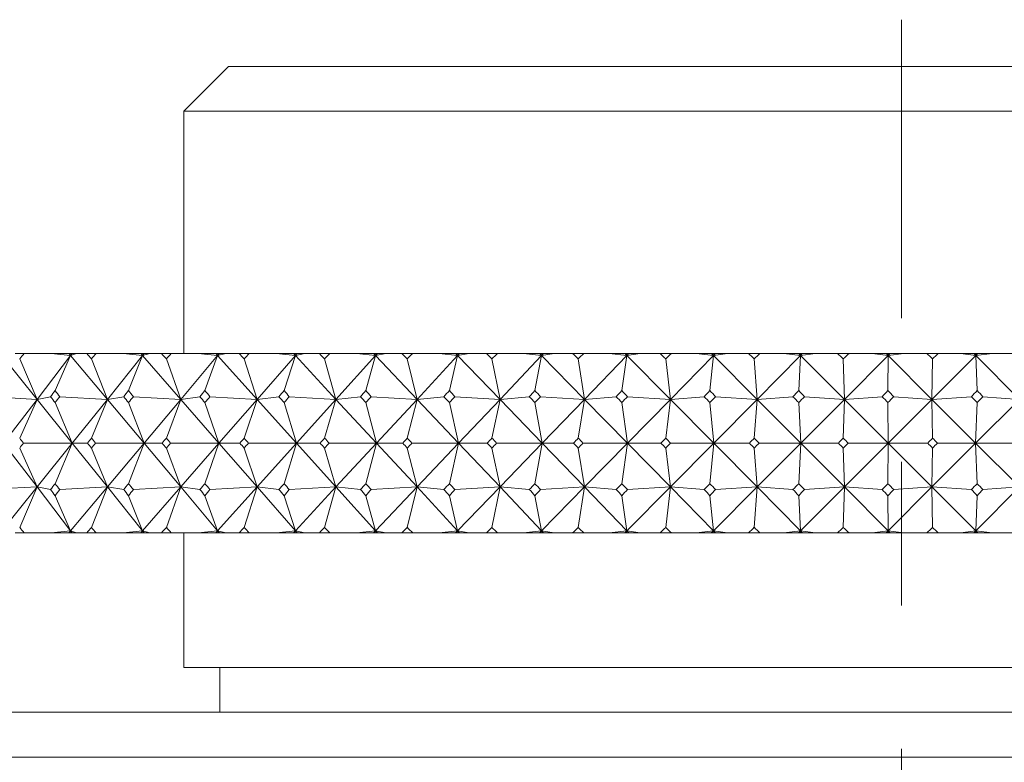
# Model space of a CAD drawing. Header units: inches. Extents: x 1.5 to 14.4, y 0.3 to 10.5.
# Tile 7 of 43: x 3.062 to 3.748, y 6.717 to 7.234. Entities that reach past the tile are written whole.
import ezdxf

# ---------------------------------------------------------------- set-up
doc = ezdxf.new("R2010")
doc.units = ezdxf.units.IN
doc.header["$MEASUREMENT"] = 0
doc.linetypes.add('CENTERX2', pattern=[0.8, 0.5, -0.1, 0.1, -0.1])
doc.layers.add('FORMAT', color=7, linetype='Continuous')

msp = doc.modelspace()

# ---------------------------------------------------------------- linework, layer by layer
at = {"color": 7, "linetype": 'Continuous', "lineweight": 15}
for p, q in [((3.20757, 7.20188), (3.17632, 7.17063)), ((3.20757, 7.20188), (4.14507, 7.20188)), ((3.17632, 7.17063), (3.17632, 7.00188)), ((4.17632, 7.17063), (3.17632, 7.17063)), ((3.04959, 7.0004), (3.07413, 6.96986)), ((3.05888, 7.00188), (3.06516, 7.00188)), ((3.07413, 6.96986), (3.06202, 6.99807)), ((3.08394, 7.00188), (3.06516, 7.00188)), ((3.09748, 7.0004), (3.07413, 6.96986)), ((3.08394, 7.00188), (3.09748, 7.0004)), ((3.09624, 7.00188), (3.08394, 7.00188)), ((3.09748, 7.0004), (3.08671, 6.97602)), ((3.09624, 7.00188), (3.09748, 7.0004)), ((3.09688, 7.00188), (3.09624, 7.00188)), ((3.09748, 7.0004), (3.09688, 7.00188)), ((3.0986, 7.00188), (3.09688, 7.00188)), ((3.1017, 7.00188), (3.09748, 7.0004)), ((3.0986, 7.00188), (3.09748, 7.0004)), ((3.09748, 7.0004), (3.12311, 6.96986)), ((3.1017, 7.00188), (3.0986, 7.00188)), ((3.10869, 7.00188), (3.1017, 7.00188)), ((3.10869, 7.00188), (3.11527, 7.00188)), ((3.12311, 6.96986), (3.11198, 6.99807)), ((3.13411, 7.00188), (3.11527, 7.00188)), ((3.14764, 7.0004), (3.12311, 6.96986)), ((3.13411, 7.00188), (3.14764, 7.0004)), ((3.14636, 7.00188), (3.13411, 7.00188)), ((3.14764, 7.0004), (3.13781, 6.97602)), ((3.14636, 7.00188), (3.14764, 7.0004)), ((3.1471, 7.00188), (3.14636, 7.00188)), ((3.14764, 7.0004), (3.1471, 7.00188)), ((3.14882, 7.00188), (3.1471, 7.00188)), ((3.15267, 7.00188), (3.14764, 7.0004)), ((3.14882, 7.00188), (3.14764, 7.0004)), ((3.14764, 7.0004), (3.17426, 6.96986)), ((3.15267, 7.00188), (3.14882, 7.00188)), ((3.16074, 7.00188), (3.15267, 7.00188)), ((3.16074, 7.00188), (3.16759, 7.00188)), ((3.17426, 6.96986), (3.16416, 6.99807)), ((3.18642, 7.00188), (3.16759, 7.00188)), ((3.19989, 7.0004), (3.17426, 6.96986)), ((3.18642, 7.00188), (3.19989, 7.0004)), ((3.19857, 7.00188), (3.18642, 7.00188)), ((3.19989, 7.0004), (3.19103, 6.97602)), ((3.19857, 7.00188), (3.19989, 7.0004)), ((3.1994, 7.00188), (3.19857, 7.00188)), ((3.19989, 7.0004), (3.1994, 7.00188)), ((3.20113, 7.00188), (3.1994, 7.00188)), ((3.2057, 7.00188), (3.19989, 7.0004)), ((3.20113, 7.00188), (3.19989, 7.0004)), ((3.19989, 7.0004), (3.2274, 6.96986)), ((3.2057, 7.00188), (3.20113, 7.00188)), ((3.21483, 7.00188), (3.2057, 7.00188)), ((3.21483, 7.00188), (3.22192, 7.00188)), ((3.2274, 6.96986), (3.21837, 6.99807)), ((3.24067, 7.00188), (3.22192, 7.00188)), ((3.25403, 7.0004), (3.2274, 6.96986)), ((3.24067, 7.00188), (3.25403, 7.0004)), ((3.25266, 7.00188), (3.24067, 7.00188)), ((3.25403, 7.0004), (3.24617, 6.97602)), ((3.25266, 7.00188), (3.25403, 7.0004)), ((3.25359, 7.00188), (3.25266, 7.00188)), ((3.25403, 7.0004), (3.25359, 7.00188)), ((3.25531, 7.00188), (3.25359, 7.00188)), ((3.26059, 7.00188), (3.25403, 7.0004)), ((3.25531, 7.00188), (3.25403, 7.0004)), ((3.25403, 7.0004), (3.28231, 6.96986)), ((3.26059, 7.00188), (3.25531, 7.00188)), ((3.27074, 7.00188), (3.26059, 7.00188)), ((3.27074, 7.00188), (3.27805, 7.00188)), ((3.28231, 6.96986), (3.27439, 6.99807)), ((3.29664, 7.00188), (3.27805, 7.00188)), ((3.30982, 7.0004), (3.28231, 6.96986)), ((3.29664, 7.00188), (3.30982, 7.0004)), ((3.30843, 7.00188), (3.29664, 7.00188)), ((3.30982, 7.0004), (3.30301, 6.97602)), ((3.30843, 7.00188), (3.30982, 7.0004)), ((3.30945, 7.00188), (3.30843, 7.00188)), ((3.30982, 7.0004), (3.30945, 7.00188)), ((3.31115, 7.00188), (3.30945, 7.00188)), ((3.31712, 7.00188), (3.30982, 7.0004)), ((3.31115, 7.00188), (3.30982, 7.0004)), ((3.30982, 7.0004), (3.33878, 6.96986)), ((3.31712, 7.00188), (3.31115, 7.00188)), ((3.32824, 7.00188), (3.31712, 7.00188)), ((3.32824, 7.00188), (3.33575, 7.00188)), ((3.33878, 6.96986), (3.33199, 6.99807)), ((3.3541, 7.00188), (3.33575, 7.00188)), ((3.36707, 7.0004), (3.33878, 6.96986)), ((3.3541, 7.00188), (3.36707, 7.0004)), ((3.36565, 7.00188), (3.3541, 7.00188)), ((3.36707, 7.0004), (3.36132, 6.97602)), ((3.36565, 7.00188), (3.36707, 7.0004)), ((3.36675, 7.00188), (3.36565, 7.00188)), ((3.36707, 7.0004), (3.36675, 7.00188)), ((3.36843, 7.00188), (3.36675, 7.00188)), ((3.37506, 7.00188), (3.36707, 7.0004)), ((3.36843, 7.00188), (3.36707, 7.0004)), ((3.36707, 7.0004), (3.39658, 6.96986)), ((3.37506, 7.00188), (3.36843, 7.00188)), ((3.38712, 7.00188), (3.37506, 7.00188)), ((3.38712, 7.00188), (3.39479, 7.00188)), ((3.39658, 6.96986), (3.39095, 6.99807)), ((3.41284, 7.00188), (3.39479, 7.00188)), ((3.42554, 7.0004), (3.39658, 6.96986)), ((3.41284, 7.00188), (3.42554, 7.0004)), ((3.42409, 7.00188), (3.41284, 7.00188)), ((3.42554, 7.0004), (3.42087, 6.97602)), ((3.42409, 7.00188), (3.42554, 7.0004)), ((3.42528, 7.00188), (3.42409, 7.00188)), ((3.42554, 7.0004), (3.42528, 7.00188)), ((3.42693, 7.00188), (3.42528, 7.00188)), ((3.4342, 7.00188), (3.42554, 7.0004)), ((3.42693, 7.00188), (3.42554, 7.0004)), ((3.42554, 7.0004), (3.45548, 6.96986)), ((3.4342, 7.00188), (3.42693, 7.00188)), ((3.44715, 7.00188), (3.4342, 7.00188)), ((3.44715, 7.00188), (3.45494, 7.00188)), ((3.45548, 6.96986), (3.45104, 6.99807)), ((3.47261, 7.00188), (3.45494, 7.00188)), ((3.48499, 7.0004), (3.45548, 6.96986)), ((3.47261, 7.00188), (3.48499, 7.0004)), ((3.48353, 7.00188), (3.47261, 7.00188)), ((3.48499, 7.0004), (3.48143, 6.97602)), ((3.48353, 7.00188), (3.48499, 7.0004)), ((3.48479, 7.00188), (3.48353, 7.00188)), ((3.48499, 7.0004), (3.48479, 7.00188)), ((3.48641, 7.00188), (3.48479, 7.00188)), ((3.49429, 7.00188), (3.48499, 7.0004)), ((3.48641, 7.00188), (3.48499, 7.0004)), ((3.48499, 7.0004), (3.51526, 6.96986)), ((3.49429, 7.00188), (3.48641, 7.00188)), ((3.50807, 7.00188), (3.49429, 7.00188)), ((3.50807, 7.00188), (3.51596, 7.00188)), ((3.51526, 6.96986), (3.51202, 6.99807)), ((3.5452, 7.0004), (3.51526, 6.96986)), ((3.53319, 7.00188), (3.51596, 7.00188)), ((3.53319, 7.00188), (3.5452, 7.0004)), ((3.54373, 7.00188), (3.53319, 7.00188)), ((3.5452, 7.0004), (3.54276, 6.97602)), ((3.54373, 7.00188), (3.5452, 7.0004)), ((3.54507, 7.00188), (3.54373, 7.00188)), ((3.5452, 7.0004), (3.54507, 7.00188)), ((3.54665, 7.00188), (3.54507, 7.00188)), ((3.5551, 7.00188), (3.5452, 7.0004)), ((3.54665, 7.00188), (3.5452, 7.0004)), ((3.5452, 7.0004), (3.57567, 6.96986)), ((3.5551, 7.00188), (3.54665, 7.00188)), ((3.56966, 7.00188), (3.5551, 7.00188)), ((3.56966, 7.00188), (3.57762, 7.00188)), ((3.57567, 6.96986), (3.57364, 6.99807)), ((3.60593, 7.0004), (3.57567, 6.96986)), ((3.59434, 7.00188), (3.57762, 7.00188)), ((3.59434, 7.00188), (3.60593, 7.0004)), ((3.60446, 7.00188), (3.59434, 7.00188)), ((3.60446, 7.00188), (3.60593, 7.0004)), ((3.60586, 7.00188), (3.60446, 7.00188)), ((3.60593, 7.0004), (3.60462, 6.97602)), ((3.60593, 7.0004), (3.60586, 7.00188)), ((3.60739, 7.00188), (3.60586, 7.00188)), ((3.61639, 7.00188), (3.60593, 7.0004)), ((3.60739, 7.00188), (3.60593, 7.0004)), ((3.60593, 7.0004), (3.63647, 6.96986)), ((3.61639, 7.00188), (3.60739, 7.00188)), ((3.63167, 7.00188), (3.61639, 7.00188)), ((3.63167, 7.00188), (3.63967, 7.00188)), ((3.63647, 6.96986), (3.63567, 6.99807)), ((3.66694, 7.0004), (3.63647, 6.96986)), ((3.6558, 7.00188), (3.63967, 7.00188)), ((3.6558, 7.00188), (3.66694, 7.0004)), ((3.66547, 7.00188), (3.6558, 7.00188)), ((3.66547, 7.00188), (3.66694, 7.0004)), ((3.66693, 7.00188), (3.66547, 7.00188)), ((3.66694, 7.0004), (3.66676, 6.97602)), ((3.66694, 7.0004), (3.66693, 7.00188)), ((3.66841, 7.00188), (3.66693, 7.00188)), ((3.67792, 7.00188), (3.66694, 7.0004)), ((3.66841, 7.00188), (3.66694, 7.0004)), ((3.66694, 7.0004), (3.69744, 6.96986)), ((3.67792, 7.00188), (3.66841, 7.00188)), ((3.69386, 7.00188), (3.67792, 7.00188)), ((3.69386, 7.00188), (3.70186, 7.00188)), ((3.72798, 7.0004), (3.69744, 6.96986)), ((3.69744, 6.96986), (3.69786, 6.99807)), ((3.71735, 7.00188), (3.70186, 7.00188)), ((3.71735, 7.00188), (3.72798, 7.0004)), ((3.72652, 7.00188), (3.71735, 7.00188)), ((3.72652, 7.00188), (3.72798, 7.0004)), ((3.72803, 7.00188), (3.72652, 7.00188)), ((3.73944, 7.00188), (3.72798, 7.0004)), ((3.72945, 7.00188), (3.72798, 7.0004)), ((3.72798, 7.0004), (3.72803, 7.00188)), ((3.72798, 7.0004), (3.72894, 6.97602)), ((3.72798, 7.0004), (3.75832, 6.96986)), ((3.72945, 7.00188), (3.72803, 7.00188)), ((3.73944, 7.00188), (3.72945, 7.00188)), ((3.75598, 7.00188), (3.73944, 7.00188)), ((3.04101, 6.97166), (3.07413, 6.96986)), ((3.07413, 6.96986), (3.05083, 6.93938)), ((3.07413, 6.96986), (3.06202, 6.94288)), ((3.08349, 6.97166), (3.07413, 6.96986)), ((3.07413, 6.96986), (3.09862, 6.93938)), ((3.08994, 6.97166), (3.12311, 6.96986)), ((3.12311, 6.96986), (3.09862, 6.93938)), ((3.12311, 6.96986), (3.11198, 6.94288)), ((3.13444, 6.97166), (3.12311, 6.96986)), ((3.12311, 6.96986), (3.14868, 6.93938)), ((3.14118, 6.97166), (3.17426, 6.96986)), ((3.17426, 6.96986), (3.14868, 6.93938)), ((3.17426, 6.96986), (3.16416, 6.94288)), ((3.18753, 6.97166), (3.17426, 6.96986)), ((3.17426, 6.96986), (3.20083, 6.93938)), ((3.19453, 6.97166), (3.2274, 6.96986)), ((3.2274, 6.96986), (3.20083, 6.93938)), ((3.2274, 6.96986), (3.21837, 6.94288)), ((3.24256, 6.97166), (3.2274, 6.96986)), ((3.2274, 6.96986), (3.25486, 6.93938)), ((3.24979, 6.97166), (3.28231, 6.96986)), ((3.28231, 6.96986), (3.25486, 6.93938)), ((3.28231, 6.96986), (3.27439, 6.94288)), ((3.29929, 6.97166), (3.28231, 6.96986)), ((3.28231, 6.96986), (3.31055, 6.93938)), ((3.30673, 6.97166), (3.33878, 6.96986)), ((3.33878, 6.96986), (3.31055, 6.93938)), ((3.33878, 6.96986), (3.33199, 6.94288)), ((3.35751, 6.97166), (3.33878, 6.96986)), ((3.33878, 6.96986), (3.36768, 6.93938)), ((3.36513, 6.97166), (3.39658, 6.96986)), ((3.39658, 6.96986), (3.36768, 6.93938)), ((3.39658, 6.96986), (3.39095, 6.94288)), ((3.41699, 6.97166), (3.39658, 6.96986)), ((3.39658, 6.96986), (3.42603, 6.93938)), ((3.42475, 6.97166), (3.45548, 6.96986)), ((3.45548, 6.96986), (3.42603, 6.93938)), ((3.45548, 6.96986), (3.45104, 6.94288)), ((3.4775, 6.97166), (3.45548, 6.96986)), ((3.45548, 6.96986), (3.48537, 6.93938)), ((3.48537, 6.97166), (3.51526, 6.96986)), ((3.51526, 6.96986), (3.48537, 6.93938)), ((3.51526, 6.96986), (3.51202, 6.94288)), ((3.53879, 6.97166), (3.51526, 6.96986)), ((3.51526, 6.96986), (3.54546, 6.93938)), ((3.57567, 6.96986), (3.54546, 6.93938)), ((3.54674, 6.97166), (3.57567, 6.96986)), ((3.57567, 6.96986), (3.57364, 6.94288)), ((3.60062, 6.97166), (3.57567, 6.96986)), ((3.57567, 6.96986), (3.60607, 6.93938)), ((3.63647, 6.96986), (3.60607, 6.93938)), ((3.60863, 6.97166), (3.63647, 6.96986)), ((3.63647, 6.96986), (3.63567, 6.94288)), ((3.66275, 6.97166), (3.63647, 6.96986)), ((3.63647, 6.96986), (3.66695, 6.93938)), ((3.69744, 6.96986), (3.66695, 6.93938)), ((3.67078, 6.97166), (3.69744, 6.96986)), ((3.72493, 6.97166), (3.69744, 6.96986)), ((3.69744, 6.96986), (3.69786, 6.94288)), ((3.69744, 6.96986), (3.72788, 6.93938)), ((3.75832, 6.96986), (3.72788, 6.93938)), ((3.73295, 6.97166), (3.75832, 6.96986)), ((3.09862, 6.93938), (3.08671, 6.96766)), ((3.14868, 6.93938), (3.13781, 6.96766)), ((3.20083, 6.93938), (3.19103, 6.96766)), ((3.25486, 6.93938), (3.24617, 6.96766)), ((3.31055, 6.93938), (3.30301, 6.96766)), ((3.36768, 6.93938), (3.36132, 6.96766)), ((3.42603, 6.93938), (3.42087, 6.96766)), ((3.48537, 6.93938), (3.48143, 6.96766)), ((3.54546, 6.93938), (3.54276, 6.96766)), ((3.60607, 6.93938), (3.60462, 6.96766)), ((3.66695, 6.93938), (3.66676, 6.96766)), ((3.72788, 6.93938), (3.72894, 6.96766)), ((3.07413, 6.90889), (3.05083, 6.93938)), ((3.06202, 6.93587), (3.07413, 6.90889)), ((3.09862, 6.93938), (3.06466, 6.93938)), ((3.07413, 6.90889), (3.09862, 6.93938)), ((3.09862, 6.93938), (3.08671, 6.91109)), ((3.12311, 6.90889), (3.09862, 6.93938)), ((3.09862, 6.93938), (3.10922, 6.93938)), ((3.11198, 6.93587), (3.12311, 6.90889)), ((3.14868, 6.93938), (3.11474, 6.93938)), ((3.12311, 6.90889), (3.14868, 6.93938)), ((3.14868, 6.93938), (3.13781, 6.91109)), ((3.17426, 6.90889), (3.14868, 6.93938)), ((3.14868, 6.93938), (3.16129, 6.93938)), ((3.16416, 6.93587), (3.17426, 6.90889)), ((3.20083, 6.93938), (3.16705, 6.93938)), ((3.17426, 6.90889), (3.20083, 6.93938)), ((3.20083, 6.93938), (3.19103, 6.91109)), ((3.20083, 6.93938), (3.21539, 6.93938)), ((3.2274, 6.90889), (3.20083, 6.93938)), ((3.21837, 6.93587), (3.2274, 6.90889)), ((3.25486, 6.93938), (3.22136, 6.93938)), ((3.2274, 6.90889), (3.25486, 6.93938)), ((3.25486, 6.93938), (3.24617, 6.91109)), ((3.25486, 6.93938), (3.27132, 6.93938)), ((3.28231, 6.90889), (3.25486, 6.93938)), ((3.27439, 6.93587), (3.28231, 6.90889)), ((3.31055, 6.93938), (3.27747, 6.93938)), ((3.28231, 6.90889), (3.31055, 6.93938)), ((3.31055, 6.93938), (3.30301, 6.91109)), ((3.33878, 6.90889), (3.31055, 6.93938)), ((3.31055, 6.93938), (3.32884, 6.93938)), ((3.33199, 6.93587), (3.33878, 6.90889)), ((3.36768, 6.93938), (3.33515, 6.93938)), ((3.33878, 6.90889), (3.36768, 6.93938)), ((3.36768, 6.93938), (3.36132, 6.91109)), ((3.39658, 6.90889), (3.36768, 6.93938)), ((3.36768, 6.93938), (3.38773, 6.93938)), ((3.39095, 6.93587), (3.39658, 6.90889)), ((3.42603, 6.93938), (3.39417, 6.93938)), ((3.39658, 6.90889), (3.42603, 6.93938)), ((3.42603, 6.93938), (3.42087, 6.91109)), ((3.45548, 6.90889), (3.42603, 6.93938)), ((3.42603, 6.93938), (3.44777, 6.93938)), ((3.45104, 6.93587), (3.45548, 6.90889)), ((3.48537, 6.93938), (3.45432, 6.93938)), ((3.45548, 6.90889), (3.48537, 6.93938)), ((3.48537, 6.93938), (3.48143, 6.91109)), ((3.51526, 6.90889), (3.48537, 6.93938)), ((3.48537, 6.93938), (3.5087, 6.93938)), ((3.51202, 6.93587), (3.51526, 6.90889)), ((3.51526, 6.90889), (3.54546, 6.93938)), ((3.54546, 6.93938), (3.51533, 6.93938)), ((3.54546, 6.93938), (3.54276, 6.91109)), ((3.54546, 6.93938), (3.5703, 6.93938)), ((3.57567, 6.90889), (3.54546, 6.93938)), ((3.57364, 6.93587), (3.57567, 6.90889)), ((3.57567, 6.90889), (3.60607, 6.93938)), ((3.60607, 6.93938), (3.57699, 6.93938)), ((3.60607, 6.93938), (3.60462, 6.91109)), ((3.60607, 6.93938), (3.63231, 6.93938)), ((3.63647, 6.90889), (3.60607, 6.93938)), ((3.63567, 6.93587), (3.63647, 6.90889)), ((3.63647, 6.90889), (3.66695, 6.93938)), ((3.66695, 6.93938), (3.63903, 6.93938)), ((3.66695, 6.93938), (3.66676, 6.91109)), ((3.69744, 6.90889), (3.66695, 6.93938)), ((3.66695, 6.93938), (3.6945, 6.93938)), ((3.69744, 6.90889), (3.72788, 6.93938)), ((3.69786, 6.93587), (3.69744, 6.90889)), ((3.72788, 6.93938), (3.70122, 6.93938)), ((3.72788, 6.93938), (3.72894, 6.91109)), ((3.75832, 6.90889), (3.72788, 6.93938)), ((3.72788, 6.93938), (3.75662, 6.93938)), ((3.07413, 6.90889), (3.04101, 6.90709)), ((3.04959, 6.87835), (3.07413, 6.90889)), ((3.06202, 6.88068), (3.07413, 6.90889)), ((3.09748, 6.87835), (3.07413, 6.90889)), ((3.07413, 6.90889), (3.08349, 6.90709)), ((3.12311, 6.90889), (3.08994, 6.90709)), ((3.09748, 6.87835), (3.12311, 6.90889)), ((3.11198, 6.88068), (3.12311, 6.90889)), ((3.14764, 6.87835), (3.12311, 6.90889)), ((3.12311, 6.90889), (3.13444, 6.90709)), ((3.17426, 6.90889), (3.14118, 6.90709)), ((3.14764, 6.87835), (3.17426, 6.90889)), ((3.16416, 6.88068), (3.17426, 6.90889)), ((3.19989, 6.87835), (3.17426, 6.90889)), ((3.17426, 6.90889), (3.18753, 6.90709)), ((3.2274, 6.90889), (3.19453, 6.90709)), ((3.19989, 6.87835), (3.2274, 6.90889)), ((3.21837, 6.88068), (3.2274, 6.90889)), ((3.25403, 6.87835), (3.2274, 6.90889)), ((3.2274, 6.90889), (3.24256, 6.90709)), ((3.28231, 6.90889), (3.24979, 6.90709)), ((3.25403, 6.87835), (3.28231, 6.90889)), ((3.27439, 6.88068), (3.28231, 6.90889)), ((3.30982, 6.87835), (3.28231, 6.90889)), ((3.28231, 6.90889), (3.29929, 6.90709)), ((3.33878, 6.90889), (3.30673, 6.90709)), ((3.30982, 6.87835), (3.33878, 6.90889)), ((3.33199, 6.88068), (3.33878, 6.90889)), ((3.36707, 6.87835), (3.33878, 6.90889)), ((3.33878, 6.90889), (3.35751, 6.90709)), ((3.39658, 6.90889), (3.36513, 6.90709)), ((3.36707, 6.87835), (3.39658, 6.90889)), ((3.39095, 6.88068), (3.39658, 6.90889)), ((3.42554, 6.87835), (3.39658, 6.90889)), ((3.39658, 6.90889), (3.41699, 6.90709)), ((3.45548, 6.90889), (3.42475, 6.90709)), ((3.42554, 6.87835), (3.45548, 6.90889)), ((3.45104, 6.88068), (3.45548, 6.90889)), ((3.45548, 6.90889), (3.4775, 6.90709)), ((3.48499, 6.87835), (3.45548, 6.90889)), ((3.48499, 6.87835), (3.51526, 6.90889)), ((3.51526, 6.90889), (3.48537, 6.90709)), ((3.51202, 6.88068), (3.51526, 6.90889)), ((3.51526, 6.90889), (3.53879, 6.90709)), ((3.5452, 6.87835), (3.51526, 6.90889)), ((3.5452, 6.87835), (3.57567, 6.90889)), ((3.57567, 6.90889), (3.54674, 6.90709)), ((3.57364, 6.88068), (3.57567, 6.90889)), ((3.60593, 6.87835), (3.57567, 6.90889)), ((3.57567, 6.90889), (3.60062, 6.90709)), ((3.60593, 6.87835), (3.63647, 6.90889)), ((3.63647, 6.90889), (3.60863, 6.90709)), ((3.63567, 6.88068), (3.63647, 6.90889)), ((3.66694, 6.87835), (3.63647, 6.90889)), ((3.63647, 6.90889), (3.66275, 6.90709)), ((3.66694, 6.87835), (3.69744, 6.90889)), ((3.69744, 6.90889), (3.67078, 6.90709)), ((3.69786, 6.88068), (3.69744, 6.90889)), ((3.72798, 6.87835), (3.69744, 6.90889)), ((3.69744, 6.90889), (3.72493, 6.90709)), ((3.72798, 6.87835), (3.75832, 6.90889)), ((3.75832, 6.90889), (3.73295, 6.90709)), ((3.08671, 6.90273), (3.09748, 6.87835)), ((3.13781, 6.90273), (3.14764, 6.87835)), ((3.19103, 6.90273), (3.19989, 6.87835)), ((3.24617, 6.90273), (3.25403, 6.87835)), ((3.30301, 6.90273), (3.30982, 6.87835)), ((3.36132, 6.90273), (3.36707, 6.87835)), ((3.42087, 6.90273), (3.42554, 6.87835)), ((3.48143, 6.90273), (3.48499, 6.87835)), ((3.54276, 6.90273), (3.5452, 6.87835)), ((3.60462, 6.90273), (3.60593, 6.87835)), ((3.66676, 6.90273), (3.66694, 6.87835)), ((3.72894, 6.90273), (3.72798, 6.87835)), ((3.05888, 6.87688), (3.06516, 6.87688)), ((3.08394, 6.87688), (3.06516, 6.87688)), ((3.09748, 6.87835), (3.08394, 6.87688)), ((3.09624, 6.87688), (3.08394, 6.87688)), ((3.09624, 6.87688), (3.09748, 6.87835)), ((3.09688, 6.87688), (3.09624, 6.87688)), ((3.09688, 6.87688), (3.09748, 6.87835)), ((3.0986, 6.87688), (3.09688, 6.87688)), ((3.09748, 6.87835), (3.1017, 6.87688)), ((3.0986, 6.87688), (3.09748, 6.87835)), ((3.1017, 6.87688), (3.0986, 6.87688)), ((3.10869, 6.87688), (3.1017, 6.87688)), ((3.10869, 6.87688), (3.11527, 6.87688)), ((3.13411, 6.87688), (3.11527, 6.87688)), ((3.14764, 6.87835), (3.13411, 6.87688)), ((3.14636, 6.87688), (3.13411, 6.87688)), ((3.14636, 6.87688), (3.14764, 6.87835)), ((3.1471, 6.87688), (3.14636, 6.87688)), ((3.1471, 6.87688), (3.14764, 6.87835)), ((3.14882, 6.87688), (3.1471, 6.87688)), ((3.14764, 6.87835), (3.15267, 6.87688)), ((3.14882, 6.87688), (3.14764, 6.87835)), ((3.15267, 6.87688), (3.14882, 6.87688)), ((3.16074, 6.87688), (3.15267, 6.87688)), ((3.16074, 6.87688), (3.16759, 6.87688)), ((3.18642, 6.87688), (3.16759, 6.87688)), ((3.17632, 6.87688), (3.17632, 6.78313)), ((3.19989, 6.87835), (3.18642, 6.87688)), ((3.19857, 6.87688), (3.18642, 6.87688)), ((3.19857, 6.87688), (3.19989, 6.87835)), ((3.1994, 6.87688), (3.19857, 6.87688)), ((3.1994, 6.87688), (3.19989, 6.87835)), ((3.20113, 6.87688), (3.1994, 6.87688)), ((3.19989, 6.87835), (3.2057, 6.87688)), ((3.20113, 6.87688), (3.19989, 6.87835)), ((3.2057, 6.87688), (3.20113, 6.87688)), ((3.21483, 6.87688), (3.2057, 6.87688)), ((3.21483, 6.87688), (3.22192, 6.87688)), ((3.24067, 6.87688), (3.22192, 6.87688)), ((3.25403, 6.87835), (3.24067, 6.87688)), ((3.25266, 6.87688), (3.24067, 6.87688)), ((3.25266, 6.87688), (3.25403, 6.87835)), ((3.25359, 6.87688), (3.25266, 6.87688)), ((3.25359, 6.87688), (3.25403, 6.87835)), ((3.25531, 6.87688), (3.25359, 6.87688)), ((3.25403, 6.87835), (3.26059, 6.87688)), ((3.25531, 6.87688), (3.25403, 6.87835)), ((3.26059, 6.87688), (3.25531, 6.87688)), ((3.27074, 6.87688), (3.26059, 6.87688)), ((3.27074, 6.87688), (3.27805, 6.87688)), ((3.29664, 6.87688), (3.27805, 6.87688)), ((3.30982, 6.87835), (3.29664, 6.87688)), ((3.30843, 6.87688), (3.29664, 6.87688)), ((3.30843, 6.87688), (3.30982, 6.87835)), ((3.30945, 6.87688), (3.30843, 6.87688)), ((3.30945, 6.87688), (3.30982, 6.87835)), ((3.31115, 6.87688), (3.30945, 6.87688)), ((3.30982, 6.87835), (3.31712, 6.87688)), ((3.31115, 6.87688), (3.30982, 6.87835)), ((3.31712, 6.87688), (3.31115, 6.87688)), ((3.32824, 6.87688), (3.31712, 6.87688)), ((3.32824, 6.87688), (3.33575, 6.87688)), ((3.3541, 6.87688), (3.33575, 6.87688)), ((3.36707, 6.87835), (3.3541, 6.87688)), ((3.36565, 6.87688), (3.3541, 6.87688)), ((3.36565, 6.87688), (3.36707, 6.87835)), ((3.36675, 6.87688), (3.36565, 6.87688)), ((3.36675, 6.87688), (3.36707, 6.87835)), ((3.36843, 6.87688), (3.36675, 6.87688)), ((3.36707, 6.87835), (3.37506, 6.87688)), ((3.36843, 6.87688), (3.36707, 6.87835)), ((3.37506, 6.87688), (3.36843, 6.87688)), ((3.38712, 6.87688), (3.37506, 6.87688)), ((3.38712, 6.87688), (3.39479, 6.87688)), ((3.41284, 6.87688), (3.39479, 6.87688)), ((3.42554, 6.87835), (3.41284, 6.87688)), ((3.42409, 6.87688), (3.41284, 6.87688)), ((3.42409, 6.87688), (3.42554, 6.87835)), ((3.42528, 6.87688), (3.42409, 6.87688)), ((3.42528, 6.87688), (3.42554, 6.87835)), ((3.42693, 6.87688), (3.42528, 6.87688)), ((3.42554, 6.87835), (3.4342, 6.87688)), ((3.42693, 6.87688), (3.42554, 6.87835)), ((3.4342, 6.87688), (3.42693, 6.87688)), ((3.44715, 6.87688), (3.4342, 6.87688)), ((3.44715, 6.87688), (3.45494, 6.87688)), ((3.47261, 6.87688), (3.45494, 6.87688)), ((3.48499, 6.87835), (3.47261, 6.87688)), ((3.48353, 6.87688), (3.47261, 6.87688)), ((3.48353, 6.87688), (3.48499, 6.87835)), ((3.48479, 6.87688), (3.48353, 6.87688)), ((3.48479, 6.87688), (3.48499, 6.87835)), ((3.48641, 6.87688), (3.48479, 6.87688)), ((3.48499, 6.87835), (3.49429, 6.87688)), ((3.48641, 6.87688), (3.48499, 6.87835)), ((3.49429, 6.87688), (3.48641, 6.87688)), ((3.50807, 6.87688), (3.49429, 6.87688)), ((3.50807, 6.87688), (3.51596, 6.87688)), ((3.53319, 6.87688), (3.51596, 6.87688)), ((3.5452, 6.87835), (3.53319, 6.87688)), ((3.54373, 6.87688), (3.53319, 6.87688)), ((3.54373, 6.87688), (3.5452, 6.87835)), ((3.54507, 6.87688), (3.54373, 6.87688)), ((3.54507, 6.87688), (3.5452, 6.87835)), ((3.54665, 6.87688), (3.54507, 6.87688)), ((3.5452, 6.87835), (3.5551, 6.87688)), ((3.54665, 6.87688), (3.5452, 6.87835)), ((3.5551, 6.87688), (3.54665, 6.87688)), ((3.56966, 6.87688), (3.5551, 6.87688)), ((3.56966, 6.87688), (3.57762, 6.87688)), ((3.59434, 6.87688), (3.57762, 6.87688)), ((3.60593, 6.87835), (3.59434, 6.87688)), ((3.60446, 6.87688), (3.59434, 6.87688)), ((3.60446, 6.87688), (3.60593, 6.87835)), ((3.60586, 6.87688), (3.60446, 6.87688)), ((3.60586, 6.87688), (3.60593, 6.87835)), ((3.60739, 6.87688), (3.60586, 6.87688)), ((3.60593, 6.87835), (3.61639, 6.87688)), ((3.60739, 6.87688), (3.60593, 6.87835)), ((3.61639, 6.87688), (3.60739, 6.87688)), ((3.63167, 6.87688), (3.61639, 6.87688)), ((3.63167, 6.87688), (3.63967, 6.87688)), ((3.6558, 6.87688), (3.63967, 6.87688)), ((3.66694, 6.87835), (3.6558, 6.87688)), ((3.66547, 6.87688), (3.6558, 6.87688)), ((3.66547, 6.87688), (3.66694, 6.87835)), ((3.66693, 6.87688), (3.66547, 6.87688)), ((3.66693, 6.87688), (3.66694, 6.87835)), ((3.66841, 6.87688), (3.66693, 6.87688)), ((3.66694, 6.87835), (3.67792, 6.87688)), ((3.66841, 6.87688), (3.66694, 6.87835)), ((3.67792, 6.87688), (3.66841, 6.87688)), ((3.69386, 6.87688), (3.67792, 6.87688)), ((3.69386, 6.87688), (3.70186, 6.87688)), ((3.71735, 6.87688), (3.70186, 6.87688)), ((3.72798, 6.87835), (3.71735, 6.87688)), ((3.72652, 6.87688), (3.71735, 6.87688)), ((3.72652, 6.87688), (3.72798, 6.87835)), ((3.72803, 6.87688), (3.72652, 6.87688)), ((3.72798, 6.87835), (3.73944, 6.87688)), ((3.72945, 6.87688), (3.72798, 6.87835)), ((3.72803, 6.87688), (3.72798, 6.87835)), ((3.72945, 6.87688), (3.72803, 6.87688)), ((3.73944, 6.87688), (3.72945, 6.87688)), ((3.75598, 6.87688), (3.73944, 6.87688)), ((3.17632, 6.78313), (3.67416, 6.78313)), ((3.20132, 6.78313), (3.20132, 6.75188)), ((3.67416, 6.78313), (4.17632, 6.78313)), ((2.83257, 6.75188), (4.52007, 6.75188)), ((4.55132, 6.72063), (2.80132, 6.72063))]:
    msp.add_line(p, q, dxfattribs=at)
for centre, major_axis, ratio, start_param, end_param in [((3.67632, 5.56759), (-0.12576, 1.71321), 0.57318, 0.537973, 0.542015), ((3.67632, 5.56759), (-0.94903, 1.70756), 0.165063, 5.607639, 5.611681), ((3.67632, 5.56759), (-0.03338, 1.71462), 0.577058, 0.568788, 0.57283), ((3.67632, 5.56759), (-0.934, 1.70528), 0.192493, 5.594079, 5.598121), ((3.67632, 5.56759), (0.0598, 1.71438), 0.576412, 0.600127, 0.604169), ((3.67632, 5.56759), (-0.91641, 1.70284), 0.219965, 5.581293, 5.585334), ((3.67632, 5.56759), (0.15155, 1.71254), 0.571274, 0.630533, 0.634575), ((3.67632, 5.56759), (-0.89613, 1.70033), 0.247463, 5.569432, 5.573474), ((3.67632, 5.56759), (0.23981, 1.70943), 0.561893, 0.658686, 0.662728), ((3.67632, 5.56759), (-0.87302, 1.69785), 0.27496, 5.55867, 5.562712), ((3.67632, 5.56759), (0.32304, 1.70554), 0.548689, 0.683575, 0.687617), ((3.67632, 5.56759), (-0.84687, 1.6955), 0.302414, 5.549204, 5.553246), ((3.67632, 5.56759), (0.40026, 1.70145), 0.532182, 0.704567, 0.708609), ((3.67632, 5.56759), (-0.81747, 1.69341), 0.329765, 5.541256, 5.545298), ((3.67632, 5.56759), (0.47104, 1.69762), 0.512928, 0.721395, 0.725437), ((3.67632, 5.56759), (-0.78454, 1.69171), 0.356929, 5.535081, 5.539123), ((3.67632, 5.56759), (0.53539, 1.69442), 0.491459, 0.73408, 0.738122), ((3.67632, 5.56759), (-0.74775, 1.69054), 0.383794, 5.530967, 5.535009), ((3.67632, 5.56759), (0.59358, 1.69205), 0.468254, 0.742835, 0.746877), ((3.67632, 5.56759), (-0.70674, 1.69005), 0.410208, 5.529236, 5.533278), ((3.67632, 5.56759), (0.64604, 1.6906), 0.443723, 0.747986, 0.752028), ((3.67632, 5.56759), (-0.66107, 1.69034), 0.435974, 5.530241, 5.534283), ((3.67632, 5.56759), (0.69322, 1.69005), 0.418204, 0.749907, 0.753949), ((3.67632, 8.31116), (0.97182, 1.71137), 0.110349, 3.878429, 3.882485), ((3.67632, 8.31116), (-0.0598, 1.71438), 0.576412, 2.443176, 2.447232), ((3.67632, 8.31116), (0.96161, 1.70961), 0.137681, 3.893136, 3.897192), ((3.67632, 8.31116), (-0.15155, 1.71254), 0.571274, 2.41277, 2.416826), ((3.67632, 8.31116), (0.94903, 1.70756), 0.165063, 3.907331, 3.911387), ((3.67632, 8.31116), (-0.23981, 1.70943), 0.561893, 2.384617, 2.388673), ((3.67632, 8.31116), (0.934, 1.70528), 0.192493, 3.92089, 3.924946), ((3.67632, 8.31116), (-0.32304, 1.70554), 0.548689, 2.359728, 2.363784), ((3.67632, 8.31116), (0.91641, 1.70284), 0.219965, 3.933677, 3.937733), ((3.67632, 8.31116), (-0.40026, 1.70145), 0.532182, 2.338736, 2.342792), ((3.67632, 8.31116), (0.89613, 1.70033), 0.247463, 3.945538, 3.949594), ((3.67632, 8.31116), (-0.47104, 1.69762), 0.512928, 2.321908, 2.325964), ((3.67632, 8.31116), (0.87302, 1.69785), 0.27496, 3.9563, 3.960356), ((3.67632, 8.31116), (-0.53539, 1.69442), 0.491459, 2.309223, 2.313279), ((3.67632, 8.31116), (0.84687, 1.6955), 0.302414, 3.965766, 3.969822), ((3.67632, 8.31116), (-0.59358, 1.69205), 0.468254, 2.300468, 2.304524), ((3.67632, 8.31116), (0.81747, 1.69341), 0.329765, 3.973714, 3.97777), ((3.67632, 8.31116), (-0.64604, 1.6906), 0.443723, 2.295317, 2.299373), ((3.67632, 8.31116), (0.78454, 1.69171), 0.356929, 3.979888, 3.983944), ((3.67632, 8.31116), (-0.69322, 1.69005), 0.418204, 2.293396, 2.297452), ((3.67632, 8.31116), (0.74775, 1.69054), 0.383794, 3.984003, 3.988058), ((3.67632, 8.31116), (-0.73562, 1.69031), 0.391965, 2.294325, 2.298381), ((3.67632, 8.31116), (0.70674, 1.69005), 0.410208, 3.985734, 3.98979), ((3.67632, 8.31116), (-0.77366, 1.69129), 0.365221, 2.297743, 2.301799), ((3.67632, 5.56759), (-0.96161, 1.70961), 0.137681, 5.590418, 5.594474), ((3.67632, 5.56759), (-0.03338, 1.71462), 0.577058, 0.60019, 0.604245), ((3.67632, 5.56759), (-0.94903, 1.70756), 0.165063, 5.576223, 5.580279), ((3.67632, 5.56759), (0.0598, 1.71438), 0.576412, 0.631529, 0.635585), ((3.67632, 5.56759), (-0.934, 1.70528), 0.192493, 5.562664, 5.566719), ((3.67632, 5.56759), (0.15155, 1.71254), 0.571274, 0.661935, 0.665991), ((3.67632, 5.56759), (-0.91641, 1.70284), 0.219965, 5.549877, 5.553933), ((3.67632, 5.56759), (0.23981, 1.70943), 0.561893, 0.690088, 0.694144), ((3.67632, 5.56759), (-0.89613, 1.70033), 0.247463, 5.538016, 5.542072), ((3.67632, 5.56759), (0.32304, 1.70554), 0.548689, 0.714977, 0.719032), ((3.67632, 5.56759), (-0.87302, 1.69785), 0.27496, 5.527254, 5.53131), ((3.67632, 5.56759), (0.40026, 1.70145), 0.532182, 0.735969, 0.740025), ((3.67632, 5.56759), (-0.84687, 1.6955), 0.302414, 5.517788, 5.521844), ((3.67632, 5.56759), (0.47104, 1.69762), 0.512928, 0.752797, 0.756853), ((3.67632, 5.56759), (-0.81747, 1.69341), 0.329765, 5.50984, 5.513896), ((3.67632, 5.56759), (0.53539, 1.69442), 0.491459, 0.765482, 0.769538), ((3.67632, 5.56759), (-0.78454, 1.69171), 0.356929, 5.503666, 5.507721), ((3.67632, 5.56759), (0.59358, 1.69205), 0.468254, 0.774237, 0.778293), ((3.67632, 5.56759), (-0.74775, 1.69054), 0.383794, 5.499551, 5.503607), ((3.67632, 5.56759), (0.64604, 1.6906), 0.443723, 0.779388, 0.783444), ((3.67632, 5.56759), (-0.70674, 1.69005), 0.410208, 5.49782, 5.501876), ((3.67632, 5.56759), (0.69322, 1.69005), 0.418204, 0.781309, 0.785365), ((3.67632, 5.56759), (-0.66107, 1.69034), 0.435974, 5.498825, 5.502881), ((3.67632, 5.56759), (0.73562, 1.69031), 0.391965, 0.780379, 0.784435), ((3.67632, 8.31116), (0.03338, 1.71462), 0.577058, 2.505931, 2.509329), ((3.67632, 8.31116), (0.96161, 1.70961), 0.137681, 3.862379, 3.865776), ((3.67632, 8.31116), (-0.0598, 1.71438), 0.576412, 2.474592, 2.477989), ((3.67632, 8.31116), (0.94903, 1.70756), 0.165063, 3.876574, 3.879971), ((3.67632, 8.31116), (-0.15155, 1.71254), 0.571274, 2.444186, 2.447584), ((3.67632, 8.31116), (0.934, 1.70528), 0.192493, 3.890133, 3.89353), ((3.67632, 8.31116), (-0.23981, 1.70943), 0.561893, 2.416033, 2.41943), ((3.67632, 8.31116), (0.91641, 1.70284), 0.219965, 3.90292, 3.906317), ((3.67632, 8.31116), (-0.32304, 1.70554), 0.548689, 2.391144, 2.394542), ((3.67632, 8.31116), (0.89613, 1.70033), 0.247463, 3.914781, 3.918178), ((3.67632, 8.31116), (-0.40026, 1.70145), 0.532182, 2.370152, 2.373549), ((3.67632, 8.31116), (0.87302, 1.69785), 0.27496, 3.925542, 3.92894), ((3.67632, 8.31116), (-0.47104, 1.69762), 0.512928, 2.353324, 2.356721), ((3.67632, 8.31116), (0.84687, 1.6955), 0.302414, 3.935009, 3.938406), ((3.67632, 8.31116), (-0.53539, 1.69442), 0.491459, 2.340639, 2.344037), ((3.67632, 8.31116), (0.81747, 1.69341), 0.329765, 3.942956, 3.946354), ((3.67632, 8.31116), (-0.59358, 1.69205), 0.468254, 2.331884, 2.335281), ((3.67632, 8.31116), (0.78454, 1.69171), 0.356929, 3.949131, 3.952528), ((3.67632, 8.31116), (-0.64604, 1.6906), 0.443723, 2.326733, 2.33013), ((3.67632, 8.31116), (0.74775, 1.69054), 0.383794, 3.953245, 3.956643), ((3.67632, 8.31116), (-0.69322, 1.69005), 0.418204, 2.324812, 2.328209), ((3.67632, 8.31116), (0.70674, 1.69005), 0.410208, 3.954977, 3.958374), ((3.67632, 8.31116), (-0.73562, 1.69031), 0.391965, 2.325741, 2.329139), ((3.67632, 5.56759), (-0.03338, 1.71462), 0.577058, 0.632264, 0.635661), ((3.67632, 5.56759), (-0.96161, 1.70961), 0.137681, 5.559002, 5.562399), ((3.67632, 5.56759), (0.0598, 1.71438), 0.576412, 0.663603, 0.667001), ((3.67632, 5.56759), (-0.94903, 1.70756), 0.165063, 5.544807, 5.548204), ((3.67632, 5.56759), (0.15155, 1.71254), 0.571274, 0.694009, 0.697406), ((3.67632, 5.56759), (-0.934, 1.70528), 0.192493, 5.531248, 5.534645), ((3.67632, 5.56759), (0.23981, 1.70943), 0.561893, 0.722163, 0.72556), ((3.67632, 5.56759), (-0.91641, 1.70284), 0.219965, 5.518461, 5.521858), ((3.67632, 5.56759), (0.32304, 1.70554), 0.548689, 0.747051, 0.750448), ((3.67632, 5.56759), (-0.89613, 1.70033), 0.247463, 5.5066, 5.509997), ((3.67632, 5.56759), (0.40026, 1.70145), 0.532182, 0.768043, 0.771441), ((3.67632, 5.56759), (-0.87302, 1.69785), 0.27496, 5.495838, 5.499236), ((3.67632, 5.56759), (0.47104, 1.69762), 0.512928, 0.784872, 0.788269), ((3.67632, 5.56759), (-0.84687, 1.6955), 0.302414, 5.486372, 5.489769), ((3.67632, 5.56759), (0.53539, 1.69442), 0.491459, 0.797556, 0.800953), ((3.67632, 5.56759), (-0.81747, 1.69341), 0.329765, 5.478424, 5.481822), ((3.67632, 5.56759), (0.59358, 1.69205), 0.468254, 0.806311, 0.809709), ((3.67632, 5.56759), (-0.78454, 1.69171), 0.356929, 5.47225, 5.475647), ((3.67632, 5.56759), (0.64604, 1.6906), 0.443723, 0.811463, 0.81486), ((3.67632, 5.56759), (-0.74775, 1.69054), 0.383794, 5.468135, 5.471533), ((3.67632, 5.56759), (0.69322, 1.69005), 0.418204, 0.813384, 0.816781), ((3.67632, 5.56759), (-0.70674, 1.69005), 0.410208, 5.466404, 5.469801), ((3.67632, 5.56759), (0.73562, 1.69031), 0.391965, 0.812454, 0.815851), ((3.67632, 8.31116), (0.96161, 1.70961), 0.137681, 3.830304, 3.83436), ((3.67632, 5.56759), (-0.97182, 1.71137), 0.110349, 5.542293, 5.546348), ((3.67632, 8.31116), (0.03338, 1.71462), 0.577058, 2.537347, 2.541403), ((3.67632, 5.56759), (0.0598, 1.71438), 0.576412, 0.694361, 0.698416), ((3.67632, 8.31116), (0.94903, 1.70756), 0.165063, 3.844499, 3.848555), ((3.67632, 5.56759), (-0.96161, 1.70961), 0.137681, 5.527586, 5.531642), ((3.67632, 8.31116), (-0.0598, 1.71438), 0.576412, 2.506008, 2.510064), ((3.67632, 5.56759), (0.15155, 1.71254), 0.571274, 0.724766, 0.728822), ((3.67632, 8.31116), (0.934, 1.70528), 0.192493, 3.858059, 3.862114), ((3.67632, 5.56759), (-0.94903, 1.70756), 0.165063, 5.513391, 5.517447), ((3.67632, 8.31116), (-0.15155, 1.71254), 0.571274, 2.475602, 2.479658), ((3.67632, 5.56759), (0.23981, 1.70943), 0.561893, 0.75292, 0.756976), ((3.67632, 8.31116), (0.91641, 1.70284), 0.219965, 3.870845, 3.874901), ((3.67632, 5.56759), (-0.934, 1.70528), 0.192493, 5.499832, 5.503888), ((3.67632, 8.31116), (-0.23981, 1.70943), 0.561893, 2.447449, 2.451505), ((3.67632, 5.56759), (0.32304, 1.70554), 0.548689, 0.777808, 0.781864), ((3.67632, 8.31116), (0.89613, 1.70033), 0.247463, 3.882706, 3.886762), ((3.67632, 5.56759), (-0.91641, 1.70284), 0.219965, 5.487045, 5.491101), ((3.67632, 8.31116), (-0.32304, 1.70554), 0.548689, 2.42256, 2.426616), ((3.67632, 5.56759), (0.40026, 1.70145), 0.532182, 0.798801, 0.802857), ((3.67632, 8.31116), (0.87302, 1.69785), 0.27496, 3.893468, 3.897524), ((3.67632, 5.56759), (-0.89613, 1.70033), 0.247463, 5.475184, 5.47924), ((3.67632, 8.31116), (-0.40026, 1.70145), 0.532182, 2.401568, 2.405624), ((3.67632, 5.56759), (0.47104, 1.69762), 0.512928, 0.815629, 0.819685), ((3.67632, 8.31116), (0.84687, 1.6955), 0.302414, 3.902934, 3.90699), ((3.67632, 5.56759), (-0.87302, 1.69785), 0.27496, 5.464422, 5.468478), ((3.67632, 8.31116), (-0.47104, 1.69762), 0.512928, 2.38474, 2.388795), ((3.67632, 5.56759), (0.53539, 1.69442), 0.491459, 0.828313, 0.832369), ((3.67632, 8.31116), (0.81747, 1.69341), 0.329765, 3.910882, 3.914938), ((3.67632, 5.56759), (-0.84687, 1.6955), 0.302414, 5.454956, 5.459012), ((3.67632, 8.31116), (-0.53539, 1.69442), 0.491459, 2.372055, 2.376111), ((3.67632, 5.56759), (0.59358, 1.69205), 0.468254, 0.837069, 0.841125), ((3.67632, 8.31116), (0.78454, 1.69171), 0.356929, 3.917057, 3.921112), ((3.67632, 5.56759), (-0.81747, 1.69341), 0.329765, 5.447008, 5.451064), ((3.67632, 8.31116), (-0.59358, 1.69205), 0.468254, 2.3633, 2.367356), ((3.67632, 5.56759), (0.64604, 1.6906), 0.443723, 0.84222, 0.846276), ((3.67632, 8.31116), (0.74775, 1.69054), 0.383794, 3.921171, 3.925227), ((3.67632, 5.56759), (-0.78454, 1.69171), 0.356929, 5.440834, 5.44489), ((3.67632, 8.31116), (-0.64604, 1.6906), 0.443723, 2.358149, 2.362204), ((3.67632, 5.56759), (0.69322, 1.69005), 0.418204, 0.844141, 0.848197), ((3.67632, 8.31116), (0.70674, 1.69005), 0.410208, 3.922902, 3.926958), ((3.67632, 5.56759), (-0.74775, 1.69054), 0.383794, 5.436719, 5.440775), ((3.67632, 8.31116), (-0.69322, 1.69005), 0.418204, 2.356228, 2.360284), ((3.67632, 5.56759), (0.73562, 1.69031), 0.391965, 0.843211, 0.847267), ((3.67632, 8.31116), (0.66107, 1.69034), 0.435974, 3.921897, 3.925953), ((3.67632, 5.56759), (-0.70674, 1.69005), 0.410208, 5.434988, 5.439044), ((3.67632, 8.31116), (-0.73562, 1.69031), 0.391965, 2.357157, 2.361213), ((3.67632, 5.56759), (0.77366, 1.69129), 0.365221, 0.839793, 0.843849), ((3.67632, 8.31116), (0.12576, 1.71321), 0.57318, 2.599578, 2.60362), ((3.67632, 8.31116), (0.94903, 1.70756), 0.165063, 3.813097, 3.817139), ((3.67632, 8.31116), (0.03338, 1.71462), 0.577058, 2.568763, 2.572805), ((3.67632, 8.31116), (0.934, 1.70528), 0.192493, 3.826657, 3.830699), ((3.67632, 8.31116), (-0.0598, 1.71438), 0.576412, 2.537424, 2.541466), ((3.67632, 8.31116), (0.91641, 1.70284), 0.219965, 3.839444, 3.843485), ((3.67632, 8.31116), (-0.15155, 1.71254), 0.571274, 2.507018, 2.51106), ((3.67632, 8.31116), (0.89613, 1.70033), 0.247463, 3.851304, 3.855346), ((3.67632, 8.31116), (-0.23981, 1.70943), 0.561893, 2.478865, 2.482906), ((3.67632, 8.31116), (0.87302, 1.69785), 0.27496, 3.862066, 3.866108), ((3.67632, 8.31116), (-0.32304, 1.70554), 0.548689, 2.453976, 2.458018), ((3.67632, 8.31116), (0.84687, 1.6955), 0.302414, 3.871532, 3.875574), ((3.67632, 8.31116), (-0.40026, 1.70145), 0.532182, 2.432984, 2.437026), ((3.67632, 8.31116), (0.81747, 1.69341), 0.329765, 3.87948, 3.883522), ((3.67632, 8.31116), (-0.47104, 1.69762), 0.512928, 2.416156, 2.420197), ((3.67632, 8.31116), (0.78454, 1.69171), 0.356929, 3.885655, 3.889697), ((3.67632, 8.31116), (-0.53539, 1.69442), 0.491459, 2.403471, 2.407513), ((3.67632, 8.31116), (0.74775, 1.69054), 0.383794, 3.889769, 3.893811), ((3.67632, 8.31116), (-0.59358, 1.69205), 0.468254, 2.394716, 2.398758), ((3.67632, 8.31116), (0.70674, 1.69005), 0.410208, 3.8915, 3.895542), ((3.67632, 8.31116), (-0.64604, 1.6906), 0.443723, 2.389565, 2.393606), ((3.67632, 8.31116), (0.66107, 1.69034), 0.435974, 3.890495, 3.894537), ((3.67632, 8.31116), (-0.69322, 1.69005), 0.418204, 2.387644, 2.391685)]:
    msp.add_ellipse(centre, major_axis=major_axis, ratio=ratio, start_param=start_param, end_param=end_param, dxfattribs=at)
at = {"layer": 'FORMAT', "color": 7, "linetype": 'CENTERX2', "lineweight": 0}
msp.add_line((3.67632, 3.02632), (3.67632, 7.2344), dxfattribs=at)

doc.saveas('drawing.dxf')
